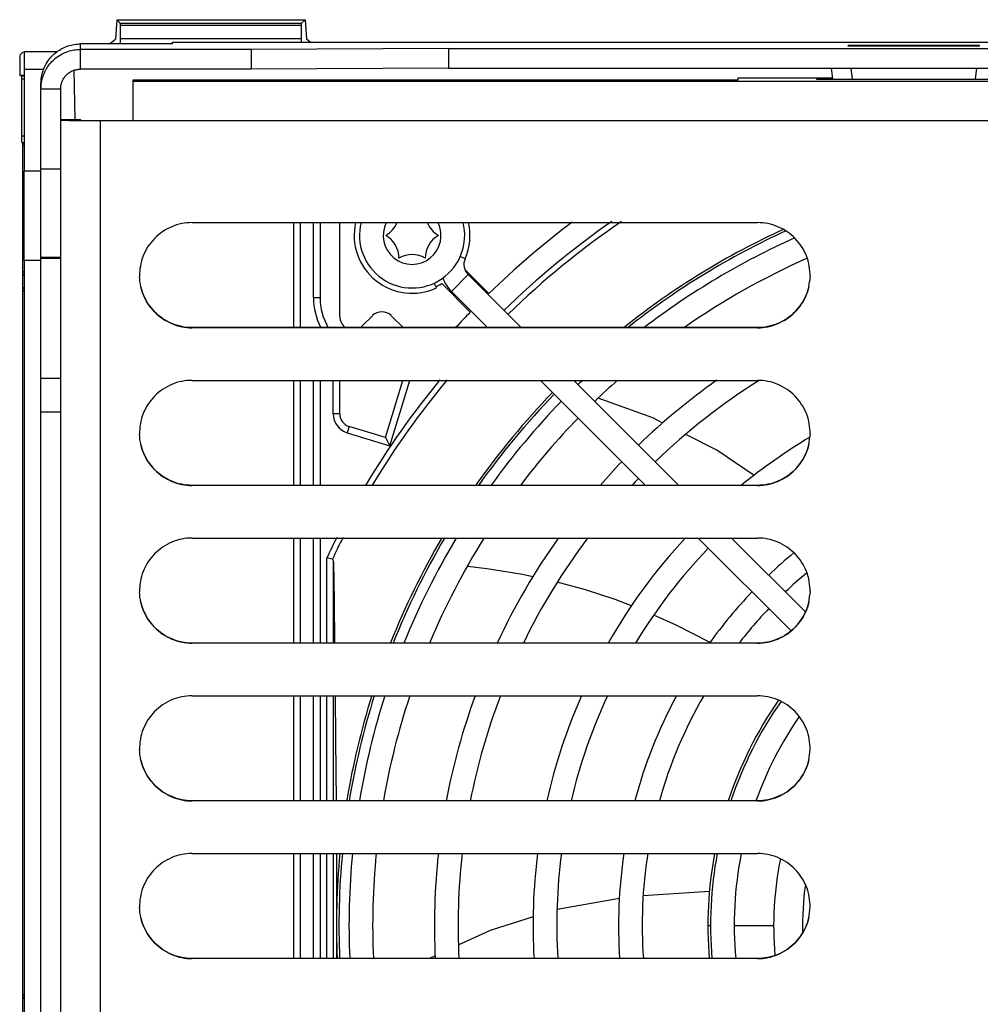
# Model space of a CAD drawing. Extents: x 0 to 420, y 0 to 297.
# Tile 20 of 51: x 157 to 172, y 260 to 275. Entities that reach past the tile are written whole.
import ezdxf

# ---------------------------------------------------------------- set-up
doc = ezdxf.new("R2010")
doc.units = 0
doc.header["$LTSCALE"] = 23.1
doc.layers.get('0').update_dxf_attribs({"linetype": 'CONTINUOUS'})
doc.layers.add('DATUM_AXIS', color=7, linetype='CONTINUOUS')
doc.layers.add('ROUNDS', color=7, linetype='CONTINUOUS')

msp = doc.modelspace()

# ---------------------------------------------------------------- linework, layer by layer
at = {"color": 7, "linetype": 'CONTINUOUS'}
for p, q in [((158.797, 275.461), (158.776, 275.162)), ((158.847, 275.41), (158.797, 275.461)), ((158.797, 275.461), (161.658, 275.461)), ((161.607, 275.41), (161.658, 275.461)), ((161.658, 275.461), (161.679, 275.162)), ((158.849, 275.176), (158.849, 275.37)), ((161.605, 275.176), (161.605, 275.37)), ((158.683, 275.091), (158.776, 275.162)), ((161.738, 275.117), (161.679, 275.162)), ((157.386, 274.978), (157.386, 274.578)), ((157.387, 274.978), (157.387, 273.158)), ((157.387, 274.978), (157.891, 274.978)), ((157.317, 274.878), (157.317, 274.613)), ((157.68, 274.704), (157.387, 274.704)), ((158.159, 273.94), (158.146, 274.693)), ((169.661, 274.724), (169.681, 274.562)), ((157.344, 274.6), (157.317, 274.613)), ((157.386, 274.613), (157.317, 274.613)), ((157.345, 274.56), (157.345, 273.691)), ((159.041, 274.54), (159.041, 273.923)), ((168.241, 274.54), (159.041, 274.54)), ((168.241, 274.572), (168.241, 274.54)), ((169.68, 274.572), (168.241, 274.572)), ((169.441, 274.566), (169.441, 274.556)), ((169.68, 274.566), (169.441, 274.566)), ((169.441, 274.556), (172.441, 274.556)), ((169.681, 274.561), (169.681, 274.562)), ((169.682, 274.556), (169.681, 274.561)), ((157.941, 273.94), (158.241, 273.94)), ((158.281, 273.924), (158.072, 273.924)), ((158.241, 273.94), (158.241, 273.926)), ((159.041, 273.923), (158.281, 273.924)), ((158.359, 273.925), (159.041, 273.925)), ((157.359, 273.586), (157.349, 273.591)), ((157.361, 273.546), (157.361, 260.61)), ((159.941, 272.373), (168.541, 272.373)), ((157.387, 271.798), (157.387, 245.158)), ((159.141, 271.573), (159.141, 271.553)), ((159.143, 271.513), (159.141, 271.555)), ((159.147, 271.474), (159.143, 271.515)), ((164.139, 271.581), (164.945, 270.775)), ((169.339, 271.515), (169.335, 271.474)), ((169.341, 271.555), (169.339, 271.513)), ((169.341, 271.553), (169.341, 271.573)), ((159.153, 271.434), (159.147, 271.475)), ((159.161, 271.395), (159.153, 271.436)), ((163.659, 271.38), (163.625, 271.454)), ((169.329, 271.434), (169.335, 271.475)), ((163.885, 271.327), (164.436, 270.775)), ((168.541, 270.775), (159.941, 270.775)), ((168.541, 270.773), (159.941, 270.773)), ((159.941, 269.973), (168.541, 269.973)), ((165.238, 269.973), (166.836, 268.375)), ((165.747, 269.973), (167.345, 268.375)), ((159.141, 269.173), (159.141, 269.153)), ((159.143, 269.114), (159.141, 269.155)), ((159.147, 269.074), (159.143, 269.115)), ((169.335, 269.074), (169.339, 269.115)), ((169.341, 269.155), (169.339, 269.114)), ((169.341, 269.153), (169.341, 269.173)), ((159.153, 269.034), (159.147, 269.075)), ((159.161, 268.995), (159.153, 269.036)), ((169.329, 269.034), (169.335, 269.075)), ((168.541, 268.375), (159.941, 268.375)), ((168.541, 268.373), (159.941, 268.373)), ((159.941, 267.573), (168.541, 267.573)), ((167.638, 267.573), (169.052, 266.159)), ((168.147, 267.573), (169.272, 266.449)), ((159.141, 266.773), (159.141, 266.753)), ((159.143, 266.714), (159.141, 266.755)), ((159.147, 266.674), (159.143, 266.715)), ((169.335, 266.674), (169.339, 266.715)), ((169.341, 266.755), (169.339, 266.714)), ((169.341, 266.753), (169.341, 266.773)), ((159.153, 266.634), (159.147, 266.675)), ((159.161, 266.595), (159.153, 266.636)), ((169.329, 266.634), (169.335, 266.675)), ((168.541, 265.975), (159.941, 265.975)), ((168.541, 265.973), (159.941, 265.973)), ((159.941, 265.173), (168.541, 265.173)), ((159.141, 264.373), (159.141, 264.353)), ((159.143, 264.314), (159.141, 264.355)), ((159.147, 264.274), (159.143, 264.315)), ((169.335, 264.274), (169.339, 264.315)), ((169.339, 264.314), (169.341, 264.355)), ((169.341, 264.353), (169.341, 264.373)), ((159.153, 264.234), (159.147, 264.275)), ((159.161, 264.195), (159.153, 264.236)), ((169.329, 264.234), (169.335, 264.275)), ((168.541, 263.575), (159.941, 263.575)), ((168.541, 263.573), (159.941, 263.573)), ((159.941, 262.773), (168.541, 262.773)), ((159.141, 261.973), (159.141, 261.953)), ((159.143, 261.914), (159.141, 261.955)), ((159.147, 261.874), (159.143, 261.915)), ((169.335, 261.874), (169.339, 261.915)), ((169.339, 261.914), (169.341, 261.955)), ((169.341, 261.953), (169.341, 261.973)), ((159.153, 261.835), (159.147, 261.875)), ((159.161, 261.795), (159.153, 261.836)), ((169.329, 261.835), (169.335, 261.875)), ((168.541, 261.175), (159.941, 261.175)), ((168.541, 261.173), (159.941, 261.173)), ((157.361, 260.61), (157.361, 249.61))]:
    msp.add_line(p, q, dxfattribs=at)
at = {"color": 9, "linetype": 'CONTINUOUS'}
for p, q in [((158.847, 275.41), (161.607, 275.41)), ((161.605, 275.37), (158.849, 275.37)), ((158.849, 275.176), (161.605, 275.176)), ((157.386, 274.6), (157.344, 274.6)), ((157.345, 274.56), (157.387, 274.56)), ((159.041, 274.526), (182.641, 274.526)), ((158.541, 273.923), (158.541, 259.863)), ((182.641, 273.923), (159.041, 273.923)), ((157.345, 273.691), (157.387, 273.692)), ((157.349, 273.591), (157.387, 273.592)), ((157.359, 273.586), (157.387, 273.586)), ((157.387, 273.546), (157.361, 273.546)), ((164.093, 271.824), (164.019, 271.857)), ((157.387, 271.568), (157.366, 271.569)), ((164.139, 271.581), (163.885, 271.327)), ((157.372, 271.388), (157.387, 271.388)), ((159.941, 270.775), (159.941, 270.773)), ((168.541, 270.773), (168.541, 270.775)), ((159.941, 268.375), (159.941, 268.373)), ((168.541, 268.373), (168.541, 268.375)), ((159.941, 265.975), (159.941, 265.973)), ((168.541, 265.973), (168.541, 265.975)), ((159.941, 263.575), (159.941, 263.573)), ((168.541, 263.573), (168.541, 263.575)), ((159.941, 261.175), (159.941, 261.173)), ((168.541, 261.173), (168.541, 261.175)), ((157.387, 260.568), (157.366, 260.569))]:
    msp.add_line(p, q, dxfattribs=at)
at = {"color": 7, "linetype": 'CONTINUOUS'}
for points in [[(158.849, 275.37), (158.849, 275.39), (158.848, 275.404), (158.847, 275.41)], [(161.605, 275.37), (161.606, 275.392), (161.606, 275.406), (161.607, 275.41)], [(158.847, 275.091), (158.849, 275.127), (158.849, 275.176)], [(161.606, 275.117), (161.606, 275.127), (161.605, 275.176)], [(157.317, 274.878), (157.331, 274.929), (157.367, 274.965), (157.386, 274.97)], [(157.344, 274.6), (157.345, 274.595), (157.345, 274.581), (157.345, 274.56)], [(158.072, 273.924), (158.001, 273.925), (157.975, 273.925), (157.956, 273.926), (157.945, 273.926), (157.941, 273.926)], [(158.241, 273.926), (158.244, 273.926), (158.251, 273.926), (158.264, 273.926), (158.281, 273.926), (158.359, 273.925)], [(157.345, 273.691), (157.345, 273.666), (157.346, 273.643), (157.346, 273.623), (157.347, 273.606), (157.348, 273.595), (157.349, 273.59)], [(157.359, 273.587), (157.36, 273.581), (157.361, 273.566), (157.361, 273.546)], [(159.941, 272.373), (159.901, 272.372), (159.862, 272.369), (159.822, 272.364), (159.783, 272.357), (159.744, 272.349), (159.705, 272.338), (159.668, 272.325), (159.63, 272.31), (159.594, 272.294), (159.559, 272.276), (159.524, 272.256), (159.491, 272.234), (159.458, 272.211), (159.427, 272.186), (159.397, 272.16), (159.368, 272.132), (159.341, 272.103), (159.316, 272.072), (159.292, 272.04), (159.269, 272.007), (159.248, 271.973), (159.229, 271.938), (159.212, 271.902), (159.196, 271.866), (159.183, 271.828), (159.171, 271.79), (159.161, 271.751), (159.153, 271.712), (159.147, 271.673), (159.143, 271.633), (159.141, 271.593), (159.141, 271.573)], [(169.341, 271.573), (169.341, 271.593), (169.339, 271.633), (169.335, 271.673), (169.329, 271.712), (169.321, 271.751), (169.311, 271.79), (169.3, 271.828), (169.286, 271.866), (169.27, 271.902), (169.253, 271.938), (169.234, 271.973), (169.213, 272.007), (169.191, 272.04), (169.167, 272.072), (169.141, 272.103), (169.114, 272.132), (169.085, 272.16), (169.055, 272.186), (169.024, 272.211), (168.992, 272.234), (168.958, 272.256), (168.924, 272.276), (168.888, 272.294), (168.852, 272.31), (168.815, 272.325), (168.777, 272.338), (168.739, 272.349), (168.7, 272.357), (168.66, 272.364), (168.621, 272.369), (168.581, 272.372), (168.541, 272.373)], [(157.366, 271.569), (157.368, 271.571), (157.37, 271.574)], [(157.37, 271.574), (157.373, 271.576), (157.375, 271.578), (157.378, 271.582), (157.381, 271.585), (157.384, 271.589), (157.387, 271.591)], [(157.372, 271.388), (157.366, 271.377), (157.362, 271.364), (157.361, 271.348)], [(159.941, 270.775), (159.901, 270.776), (159.862, 270.779), (159.822, 270.784), (159.783, 270.791), (159.744, 270.8), (159.705, 270.81), (159.668, 270.823), (159.63, 270.838), (159.594, 270.854), (159.559, 270.872), (159.524, 270.892), (159.491, 270.914), (159.458, 270.937), (159.427, 270.962), (159.397, 270.988), (159.368, 271.016), (159.341, 271.046), (159.316, 271.076), (159.292, 271.108), (159.269, 271.141), (159.248, 271.175), (159.229, 271.21), (159.212, 271.246), (159.196, 271.283), (159.183, 271.32), (159.171, 271.358), (159.161, 271.397)], [(159.161, 271.395), (159.171, 271.357), (159.183, 271.319), (159.196, 271.281), (159.212, 271.244), (159.229, 271.208), (159.248, 271.173), (159.269, 271.139), (159.292, 271.106), (159.316, 271.074), (159.341, 271.044), (159.368, 271.015), (159.397, 270.987), (159.427, 270.96), (159.458, 270.936), (159.491, 270.912), (159.524, 270.891), (159.559, 270.871), (159.594, 270.853), (159.63, 270.836), (159.668, 270.822), (159.705, 270.809), (159.744, 270.798), (159.783, 270.789), (159.822, 270.782), (159.862, 270.777), (159.901, 270.774), (159.941, 270.773)], [(168.541, 270.773), (168.581, 270.774), (168.621, 270.777), (168.66, 270.782), (168.7, 270.789), (168.739, 270.798), (168.777, 270.809), (168.815, 270.822), (168.852, 270.836), (168.888, 270.853), (168.924, 270.871), (168.958, 270.891), (168.992, 270.912), (169.024, 270.936), (169.055, 270.96), (169.085, 270.987), (169.114, 271.015), (169.141, 271.044), (169.167, 271.074), (169.191, 271.106), (169.213, 271.139), (169.234, 271.173), (169.253, 271.208), (169.27, 271.244), (169.286, 271.281), (169.3, 271.319), (169.311, 271.357), (169.321, 271.395), (169.329, 271.436)], [(169.321, 271.397), (169.311, 271.358), (169.3, 271.32), (169.286, 271.283), (169.27, 271.246), (169.253, 271.21), (169.234, 271.175), (169.213, 271.141), (169.191, 271.108), (169.167, 271.076), (169.141, 271.046), (169.114, 271.016), (169.085, 270.988), (169.055, 270.962), (169.024, 270.937), (168.992, 270.914), (168.958, 270.892), (168.924, 270.872), (168.888, 270.854), (168.852, 270.838), (168.815, 270.823), (168.777, 270.81), (168.739, 270.8), (168.7, 270.791), (168.66, 270.784), (168.621, 270.779), (168.581, 270.776), (168.541, 270.775)], [(159.941, 269.973), (159.901, 269.972), (159.862, 269.969), (159.822, 269.964), (159.783, 269.957), (159.744, 269.949), (159.705, 269.938), (159.668, 269.925), (159.63, 269.91), (159.594, 269.894), (159.559, 269.876), (159.524, 269.856), (159.491, 269.834), (159.458, 269.811), (159.427, 269.786), (159.397, 269.76), (159.368, 269.732), (159.341, 269.703), (159.316, 269.672), (159.292, 269.64), (159.269, 269.607), (159.248, 269.573), (159.229, 269.538), (159.212, 269.502), (159.196, 269.466), (159.183, 269.428), (159.171, 269.39), (159.161, 269.351), (159.153, 269.312), (159.147, 269.273), (159.143, 269.233), (159.141, 269.193), (159.141, 269.173)], [(169.341, 269.173), (169.341, 269.193), (169.339, 269.233), (169.335, 269.273), (169.329, 269.312), (169.321, 269.351), (169.311, 269.39), (169.3, 269.428), (169.286, 269.466), (169.27, 269.502), (169.253, 269.538), (169.234, 269.573), (169.213, 269.607), (169.191, 269.64), (169.167, 269.672), (169.141, 269.703), (169.114, 269.732), (169.085, 269.76), (169.055, 269.786), (169.024, 269.811), (168.992, 269.834), (168.958, 269.856), (168.924, 269.876), (168.888, 269.894), (168.852, 269.91), (168.815, 269.925), (168.777, 269.938), (168.739, 269.949), (168.7, 269.957), (168.66, 269.964), (168.621, 269.969), (168.581, 269.972), (168.541, 269.973)], [(159.941, 268.375), (159.901, 268.376), (159.862, 268.379), (159.822, 268.384), (159.783, 268.391), (159.744, 268.4), (159.705, 268.41), (159.668, 268.423), (159.63, 268.438), (159.594, 268.454), (159.559, 268.472), (159.524, 268.492), (159.491, 268.514), (159.458, 268.537), (159.427, 268.562), (159.397, 268.588), (159.368, 268.616), (159.341, 268.646), (159.316, 268.676), (159.292, 268.708), (159.269, 268.741), (159.248, 268.775), (159.229, 268.81), (159.212, 268.846), (159.196, 268.883), (159.183, 268.92), (159.171, 268.958), (159.161, 268.997)], [(159.161, 268.995), (159.171, 268.957), (159.183, 268.919), (159.196, 268.881), (159.212, 268.844), (159.229, 268.808), (159.248, 268.773), (159.269, 268.739), (159.292, 268.706), (159.316, 268.675), (159.341, 268.644), (159.368, 268.615), (159.397, 268.587), (159.427, 268.56), (159.458, 268.536), (159.491, 268.512), (159.524, 268.491), (159.559, 268.471), (159.594, 268.453), (159.63, 268.436), (159.668, 268.422), (159.705, 268.409), (159.744, 268.398), (159.783, 268.389), (159.822, 268.382), (159.862, 268.377), (159.901, 268.374), (159.941, 268.373)], [(168.541, 268.373), (168.581, 268.374), (168.621, 268.377), (168.66, 268.382), (168.7, 268.389), (168.739, 268.398), (168.777, 268.409), (168.815, 268.422), (168.852, 268.436), (168.888, 268.453), (168.924, 268.471), (168.958, 268.491), (168.992, 268.512), (169.024, 268.536), (169.055, 268.56), (169.085, 268.587), (169.114, 268.615), (169.141, 268.644), (169.167, 268.675), (169.191, 268.706), (169.213, 268.739), (169.234, 268.773), (169.253, 268.808), (169.27, 268.844), (169.286, 268.881), (169.3, 268.919), (169.311, 268.957), (169.321, 268.995), (169.329, 269.036)], [(169.321, 268.997), (169.311, 268.958), (169.3, 268.92), (169.286, 268.883), (169.27, 268.846), (169.253, 268.81), (169.234, 268.775), (169.213, 268.741), (169.191, 268.708), (169.167, 268.676), (169.141, 268.646), (169.114, 268.616), (169.085, 268.588), (169.055, 268.562), (169.024, 268.537), (168.992, 268.514), (168.958, 268.492), (168.924, 268.472), (168.888, 268.454), (168.852, 268.438), (168.815, 268.423), (168.777, 268.41), (168.739, 268.4), (168.7, 268.391), (168.66, 268.384), (168.621, 268.379), (168.581, 268.376), (168.541, 268.375)], [(159.941, 267.573), (159.901, 267.572), (159.862, 267.569), (159.822, 267.564), (159.783, 267.557), (159.744, 267.549), (159.705, 267.538), (159.668, 267.525), (159.63, 267.511), (159.594, 267.494), (159.559, 267.476), (159.524, 267.456), (159.491, 267.434), (159.458, 267.411), (159.427, 267.386), (159.397, 267.36), (159.368, 267.332), (159.341, 267.303), (159.316, 267.272), (159.292, 267.24), (159.269, 267.207), (159.248, 267.173), (159.229, 267.138), (159.212, 267.102), (159.196, 267.066), (159.183, 267.028), (159.171, 266.99), (159.161, 266.951), (159.153, 266.912), (159.147, 266.873), (159.143, 266.833), (159.141, 266.793), (159.141, 266.773)], [(169.341, 266.773), (169.341, 266.793), (169.339, 266.833), (169.335, 266.873), (169.329, 266.912), (169.321, 266.951), (169.311, 266.99), (169.3, 267.028), (169.286, 267.066), (169.27, 267.102), (169.253, 267.138), (169.234, 267.173), (169.213, 267.207), (169.191, 267.24), (169.167, 267.272), (169.141, 267.303), (169.114, 267.332), (169.085, 267.36), (169.055, 267.386), (169.024, 267.411), (168.992, 267.434), (168.958, 267.456), (168.924, 267.476), (168.888, 267.494), (168.852, 267.511), (168.815, 267.525), (168.777, 267.538), (168.739, 267.549), (168.7, 267.557), (168.66, 267.564), (168.621, 267.569), (168.581, 267.572), (168.541, 267.573)], [(159.941, 265.975), (159.901, 265.976), (159.862, 265.979), (159.822, 265.984), (159.783, 265.991), (159.744, 266), (159.705, 266.01), (159.668, 266.023), (159.63, 266.038), (159.594, 266.054), (159.559, 266.072), (159.524, 266.092), (159.491, 266.114), (159.458, 266.137), (159.427, 266.162), (159.397, 266.188), (159.368, 266.216), (159.341, 266.246), (159.316, 266.276), (159.292, 266.308), (159.269, 266.341), (159.248, 266.375), (159.229, 266.41), (159.212, 266.446), (159.196, 266.483), (159.183, 266.52), (159.171, 266.558), (159.161, 266.597)], [(159.161, 266.595), (159.171, 266.557), (159.183, 266.519), (159.196, 266.481), (159.212, 266.444), (159.229, 266.408), (159.248, 266.373), (159.269, 266.339), (159.292, 266.306), (159.316, 266.275), (159.341, 266.244), (159.368, 266.215), (159.397, 266.187), (159.427, 266.161), (159.458, 266.136), (159.491, 266.112), (159.524, 266.091), (159.559, 266.071), (159.594, 266.053), (159.63, 266.036), (159.668, 266.022), (159.705, 266.009), (159.744, 265.998), (159.783, 265.989), (159.822, 265.982), (159.862, 265.977), (159.901, 265.974), (159.941, 265.973)], [(168.541, 265.973), (168.581, 265.974), (168.621, 265.977), (168.66, 265.982), (168.7, 265.989), (168.739, 265.998), (168.777, 266.009), (168.815, 266.022), (168.852, 266.036), (168.888, 266.053), (168.924, 266.071), (168.958, 266.091), (168.992, 266.112), (169.024, 266.136), (169.055, 266.161), (169.085, 266.187), (169.114, 266.215), (169.141, 266.244), (169.167, 266.275), (169.191, 266.306), (169.213, 266.339), (169.234, 266.373), (169.253, 266.408), (169.27, 266.444), (169.286, 266.481), (169.3, 266.519), (169.311, 266.557), (169.321, 266.595), (169.329, 266.636)], [(169.321, 266.597), (169.311, 266.558), (169.3, 266.52), (169.286, 266.483), (169.27, 266.446), (169.253, 266.41), (169.234, 266.375), (169.213, 266.341), (169.191, 266.308), (169.167, 266.276), (169.141, 266.246), (169.114, 266.216), (169.085, 266.188), (169.055, 266.162), (169.024, 266.137), (168.992, 266.114), (168.958, 266.092), (168.924, 266.072), (168.888, 266.054), (168.852, 266.038), (168.815, 266.023), (168.777, 266.01), (168.739, 266), (168.7, 265.991), (168.66, 265.984), (168.621, 265.979), (168.581, 265.976), (168.541, 265.975)], [(159.941, 265.173), (159.901, 265.172), (159.862, 265.169), (159.822, 265.164), (159.783, 265.158), (159.744, 265.149), (159.705, 265.138), (159.668, 265.125), (159.63, 265.111), (159.594, 265.094), (159.559, 265.076), (159.524, 265.056), (159.491, 265.034), (159.458, 265.011), (159.427, 264.986), (159.397, 264.96), (159.368, 264.932), (159.341, 264.903), (159.316, 264.872), (159.292, 264.84), (159.269, 264.807), (159.248, 264.773), (159.229, 264.738), (159.212, 264.702), (159.196, 264.666), (159.183, 264.628), (159.171, 264.59), (159.161, 264.551), (159.153, 264.512), (159.147, 264.473), (159.143, 264.433), (159.141, 264.393), (159.141, 264.373)], [(169.341, 264.373), (169.341, 264.393), (169.339, 264.433), (169.335, 264.473), (169.329, 264.512), (169.321, 264.551), (169.311, 264.59), (169.3, 264.628), (169.286, 264.666), (169.27, 264.702), (169.253, 264.738), (169.234, 264.773), (169.213, 264.807), (169.191, 264.84), (169.167, 264.872), (169.141, 264.903), (169.114, 264.932), (169.085, 264.96), (169.055, 264.986), (169.024, 265.011), (168.992, 265.034), (168.958, 265.056), (168.924, 265.076), (168.888, 265.094), (168.852, 265.111), (168.815, 265.125), (168.777, 265.138), (168.739, 265.149), (168.7, 265.158), (168.66, 265.164), (168.621, 265.169), (168.581, 265.172), (168.541, 265.173)], [(159.941, 263.575), (159.901, 263.576), (159.862, 263.579), (159.822, 263.584), (159.783, 263.591), (159.744, 263.6), (159.705, 263.61), (159.668, 263.623), (159.63, 263.638), (159.594, 263.654), (159.559, 263.672), (159.524, 263.692), (159.491, 263.714), (159.458, 263.737), (159.427, 263.762), (159.397, 263.788), (159.368, 263.816), (159.341, 263.846), (159.316, 263.876), (159.292, 263.908), (159.269, 263.941), (159.248, 263.975), (159.229, 264.01), (159.212, 264.046), (159.196, 264.083), (159.183, 264.12), (159.171, 264.158), (159.161, 264.197)], [(159.161, 264.195), (159.171, 264.157), (159.183, 264.119), (159.196, 264.081), (159.212, 264.044), (159.229, 264.008), (159.248, 263.973), (159.269, 263.939), (159.292, 263.906), (159.316, 263.875), (159.341, 263.844), (159.368, 263.815), (159.397, 263.787), (159.427, 263.761), (159.458, 263.736), (159.491, 263.712), (159.524, 263.691), (159.559, 263.671), (159.594, 263.653), (159.63, 263.636), (159.668, 263.622), (159.705, 263.609), (159.744, 263.598), (159.783, 263.589), (159.822, 263.582), (159.862, 263.577), (159.901, 263.574), (159.941, 263.573)], [(168.541, 263.573), (168.581, 263.574), (168.621, 263.577), (168.66, 263.582), (168.7, 263.589), (168.739, 263.598), (168.777, 263.609), (168.815, 263.622), (168.852, 263.636), (168.888, 263.653), (168.924, 263.671), (168.958, 263.691), (168.992, 263.712), (169.024, 263.736), (169.055, 263.761), (169.085, 263.787), (169.114, 263.815), (169.141, 263.844), (169.167, 263.875), (169.191, 263.906), (169.213, 263.939), (169.234, 263.973), (169.253, 264.008), (169.27, 264.044), (169.286, 264.081), (169.3, 264.119), (169.311, 264.157), (169.321, 264.195), (169.329, 264.236)], [(169.321, 264.197), (169.311, 264.158), (169.3, 264.12), (169.286, 264.083), (169.27, 264.046), (169.253, 264.01), (169.234, 263.975), (169.213, 263.941), (169.191, 263.908), (169.167, 263.876), (169.141, 263.846), (169.114, 263.816), (169.085, 263.788), (169.055, 263.762), (169.024, 263.737), (168.992, 263.714), (168.958, 263.692), (168.924, 263.672), (168.888, 263.654), (168.852, 263.638), (168.815, 263.623), (168.777, 263.61), (168.739, 263.6), (168.7, 263.591), (168.66, 263.584), (168.621, 263.579), (168.581, 263.576), (168.541, 263.575)], [(159.941, 262.773), (159.901, 262.772), (159.862, 262.769), (159.822, 262.764), (159.783, 262.758), (159.744, 262.749), (159.705, 262.738), (159.668, 262.725), (159.63, 262.711), (159.594, 262.694), (159.559, 262.676), (159.524, 262.656), (159.491, 262.634), (159.458, 262.611), (159.427, 262.586), (159.397, 262.56), (159.368, 262.532), (159.341, 262.503), (159.316, 262.472), (159.292, 262.44), (159.269, 262.407), (159.248, 262.373), (159.229, 262.338), (159.212, 262.302), (159.196, 262.266), (159.183, 262.228), (159.171, 262.19), (159.161, 262.151), (159.153, 262.112), (159.147, 262.073), (159.143, 262.033), (159.141, 261.993), (159.141, 261.973)], [(169.341, 261.973), (169.341, 261.993), (169.339, 262.033), (169.335, 262.073), (169.329, 262.112), (169.321, 262.151), (169.311, 262.19), (169.3, 262.228), (169.286, 262.266), (169.27, 262.302), (169.253, 262.338), (169.234, 262.373), (169.213, 262.407), (169.191, 262.44), (169.167, 262.472), (169.141, 262.503), (169.114, 262.532), (169.085, 262.56), (169.055, 262.586), (169.024, 262.611), (168.992, 262.634), (168.958, 262.656), (168.924, 262.676), (168.888, 262.694), (168.852, 262.711), (168.815, 262.725), (168.777, 262.738), (168.739, 262.749), (168.7, 262.758), (168.66, 262.764), (168.621, 262.769), (168.581, 262.772), (168.541, 262.773)], [(159.941, 261.175), (159.901, 261.176), (159.862, 261.179), (159.822, 261.184), (159.783, 261.191), (159.744, 261.2), (159.705, 261.211), (159.668, 261.223), (159.63, 261.238), (159.594, 261.254), (159.559, 261.272), (159.524, 261.292), (159.491, 261.314), (159.458, 261.337), (159.427, 261.362), (159.397, 261.389), (159.368, 261.416), (159.341, 261.446), (159.316, 261.476), (159.292, 261.508), (159.269, 261.541), (159.248, 261.575), (159.229, 261.61), (159.212, 261.646), (159.196, 261.683), (159.183, 261.72), (159.171, 261.758), (159.161, 261.797)], [(159.161, 261.795), (159.171, 261.757), (159.183, 261.719), (159.196, 261.681), (159.212, 261.644), (159.229, 261.608), (159.248, 261.573), (159.269, 261.539), (159.292, 261.506), (159.316, 261.475), (159.341, 261.444), (159.368, 261.415), (159.397, 261.387), (159.427, 261.361), (159.458, 261.336), (159.491, 261.312), (159.524, 261.291), (159.559, 261.271), (159.594, 261.253), (159.63, 261.236), (159.668, 261.222), (159.705, 261.209), (159.744, 261.198), (159.783, 261.189), (159.822, 261.182), (159.862, 261.177), (159.901, 261.174), (159.941, 261.173)], [(168.541, 261.173), (168.581, 261.174), (168.621, 261.177), (168.66, 261.182), (168.7, 261.189), (168.739, 261.198), (168.777, 261.209), (168.815, 261.222), (168.852, 261.236), (168.888, 261.253), (168.924, 261.271), (168.958, 261.291), (168.992, 261.312), (169.024, 261.336), (169.055, 261.361), (169.085, 261.387), (169.114, 261.415), (169.141, 261.444), (169.167, 261.475), (169.191, 261.506), (169.213, 261.539), (169.234, 261.573), (169.253, 261.608), (169.27, 261.644), (169.286, 261.681), (169.3, 261.719), (169.311, 261.757), (169.321, 261.795), (169.329, 261.836)], [(169.321, 261.797), (169.311, 261.758), (169.3, 261.72), (169.286, 261.683), (169.27, 261.646), (169.253, 261.61), (169.234, 261.575), (169.213, 261.541), (169.191, 261.508), (169.167, 261.476), (169.141, 261.446), (169.114, 261.416), (169.085, 261.389), (169.055, 261.362), (169.024, 261.337), (168.992, 261.314), (168.958, 261.292), (168.924, 261.272), (168.888, 261.254), (168.852, 261.238), (168.815, 261.223), (168.777, 261.211), (168.739, 261.2), (168.7, 261.191), (168.66, 261.184), (168.621, 261.179), (168.581, 261.176), (168.541, 261.175)], [(157.366, 260.569), (157.368, 260.571), (157.37, 260.574)], [(157.37, 260.574), (157.373, 260.576), (157.375, 260.578), (157.378, 260.582), (157.381, 260.585), (157.384, 260.589), (157.387, 260.591)]]:
    msp.add_lwpolyline(points, dxfattribs=at)
at = {"color": 9, "linetype": 'CONTINUOUS'}
for points in [[(157.387, 271.63), (157.385, 271.63), (157.361, 271.61)], [(157.387, 271.326), (157.373, 271.336), (157.361, 271.348)], [(157.387, 271.366), (157.385, 271.368), (157.378, 271.374), (157.374, 271.381), (157.372, 271.388)], [(157.387, 260.63), (157.385, 260.63), (157.361, 260.61)]]:
    msp.add_lwpolyline(points, dxfattribs=at)
at = {"color": 7, "linetype": 'CONTINUOUS'}
for centre, radius, start, end in [((163.287, 272.178), 0.881, 167.2022, 295), ((163.287, 272.178), 0.881, 336.2811, 12.7943), ((164.294, 271.736), 0.219, 156.2811, 225), ((164.294, 271.736), 0.579, 200.9464, 225)]:
    msp.add_arc(centre, radius, start, end, dxfattribs=at)
at = {"layer": 'DATUM_AXIS', "color": 9, "linetype": 'CONTINUOUS'}
for p, q in [((158.241, 274.708), (158.241, 275.091)), ((169.964, 274.724), (169.984, 274.556)), ((171.858, 274.556), (171.878, 274.724)), ((157.641, 274.408), (157.941, 274.408)), ((161.887, 272.373), (161.887, 271.231)), ((157.941, 271.84), (157.641, 271.84)), ((161.787, 271.231), (161.887, 271.231)), ((161.887, 269.973), (161.887, 268.375)), ((162.087, 269.462), (162.087, 269.973)), ((162.947, 268.977), (163.252, 269.973)), ((162.187, 269.462), (162.087, 269.462)), ((162.329, 269.27), (162.3, 269.175)), ((162.3, 269.175), (162.947, 268.977)), ((161.887, 267.573), (161.887, 265.975)), ((161.99, 265.975), (161.99, 267.27)), ((162.09, 265.975), (162.09, 267.211)), ((161.887, 265.173), (161.887, 263.575)), ((161.99, 263.575), (161.99, 265.173)), ((162.09, 263.575), (162.09, 265.173)), ((161.887, 262.773), (161.887, 261.175)), ((161.99, 261.175), (161.99, 262.773)), ((162.09, 261.175), (162.09, 262.773)), ((167.787, 261.678), (167.827, 261.678)), ((168.187, 261.678), (168.787, 261.678))]:
    msp.add_line(p, q, dxfattribs=at)
at = {"layer": 'DATUM_AXIS', "color": 7, "linetype": 'CONTINUOUS'}
for p, q in [((159.641, 275.091), (158.241, 275.091)), ((159.641, 275.091), (159.641, 275.117)), ((159.641, 275.117), (183.034, 275.117)), ((160.841, 275.008), (158.241, 275.008)), ((163.841, 275.024), (160.841, 275.008)), ((160.841, 275.008), (160.841, 274.708)), ((163.841, 275.024), (163.841, 274.724)), ((163.841, 275.024), (183.034, 275.024)), ((169.921, 275.058), (169.921, 275.066)), ((171.921, 275.066), (169.921, 275.066)), ((169.936, 275.058), (169.93, 275.058)), ((169.944, 275.058), (169.936, 275.058)), ((169.957, 275.058), (169.944, 275.058)), ((171.897, 275.058), (169.957, 275.058)), ((171.906, 275.058), (171.897, 275.058)), ((171.912, 275.058), (171.906, 275.058)), ((171.916, 275.058), (171.912, 275.058)), ((171.921, 275.058), (171.921, 275.066)), ((160.841, 274.708), (158.241, 274.708)), ((163.841, 274.724), (160.841, 274.708)), ((163.841, 274.724), (183.034, 274.724)), ((169.661, 274.724), (169.681, 274.561)), ((157.641, 257.424), (157.641, 274.491)), ((157.941, 257.424), (157.941, 274.408)), ((157.387, 271.798), (157.387, 273.158)), ((157.641, 273.158), (157.387, 273.158)), ((157.941, 273.188), (157.641, 273.188)), ((161.787, 271.231), (161.787, 272.373)), ((162.187, 270.942), (162.187, 272.373)), ((157.641, 271.798), (157.387, 271.798)), ((157.941, 271.828), (157.641, 271.828)), ((164.089, 271.659), (164.455, 271.294)), ((164.172, 271.011), (163.737, 271.446)), ((162.529, 270.801), (162.685, 270.957)), ((162.968, 270.957), (163.15, 270.775)), ((157.641, 270.008), (157.941, 270.008)), ((161.787, 268.375), (161.787, 269.973)), ((162.187, 269.462), (162.187, 269.973)), ((162.881, 269.101), (163.148, 269.973)), ((157.641, 269.495), (157.941, 269.495)), ((162.881, 269.101), (162.329, 269.27)), ((162.881, 269.101), (162.947, 268.977)), ((161.787, 265.975), (161.787, 267.573)), ((162.09, 267.211), (162.099, 266.62)), ((162.099, 266.62), (162.108, 265.975)), ((161.787, 263.575), (161.787, 265.173)), ((161.787, 261.175), (161.787, 262.773)), ((167.81, 262.196), (166.802, 262.127)), ((166.44, 262.088), (165.494, 261.919)), ((162.137, 261.678), (162.136, 261.175)), ((163.639, 261.216), (163.55, 261.175))]:
    msp.add_line(p, q, dxfattribs=at)
for points in [[(157.641, 274.491), (157.642, 274.516), (157.643, 274.54), (157.646, 274.564), (157.649, 274.588), (157.653, 274.611), (157.659, 274.635), (157.665, 274.658), (157.672, 274.681), (157.68, 274.704), (157.689, 274.727), (157.699, 274.749), (157.71, 274.77), (157.722, 274.791), (157.734, 274.812), (157.747, 274.832), (157.762, 274.852), (157.776, 274.871), (157.792, 274.889), (157.808, 274.907), (157.826, 274.924), (157.843, 274.941), (157.862, 274.956), (157.881, 274.971), (157.9, 274.985), (157.921, 274.999), (157.941, 275.011), (157.962, 275.023), (157.984, 275.033), (158.006, 275.043), (158.028, 275.052), (158.051, 275.061), (158.074, 275.068), (158.098, 275.074), (158.121, 275.079), (158.145, 275.084), (158.169, 275.087), (158.193, 275.089), (158.217, 275.091), (158.241, 275.091)], [(157.641, 274.408), (157.642, 274.432), (157.643, 274.457), (157.646, 274.481), (157.649, 274.505), (157.653, 274.528), (157.659, 274.552), (157.665, 274.575), (157.672, 274.598), (157.68, 274.621), (157.689, 274.643), (157.699, 274.665), (157.71, 274.687), (157.722, 274.708), (157.734, 274.729), (157.747, 274.749), (157.762, 274.769), (157.776, 274.788), (157.792, 274.806), (157.808, 274.824), (157.826, 274.841), (157.843, 274.857), (157.862, 274.873), (157.881, 274.888), (157.9, 274.902), (157.921, 274.915), (157.941, 274.928), (157.962, 274.94), (157.984, 274.95), (158.006, 274.96), (158.028, 274.969), (158.051, 274.977), (158.074, 274.985), (158.098, 274.991), (158.121, 274.996), (158.145, 275), (158.169, 275.004), (158.193, 275.006), (158.217, 275.008), (158.241, 275.008)], [(169.93, 275.058), (169.926, 275.058), (169.925, 275.058), (169.923, 275.058), (169.922, 275.058), (169.921, 275.058), (169.921, 275.058)], [(171.921, 275.058), (171.921, 275.058), (171.92, 275.058), (171.919, 275.058), (171.918, 275.058), (171.916, 275.058)], [(157.941, 274.408), (157.942, 274.423), (157.943, 274.437), (157.944, 274.451), (157.947, 274.465), (157.95, 274.479), (157.953, 274.493), (157.958, 274.506), (157.963, 274.52), (157.968, 274.533), (157.975, 274.546), (157.981, 274.558), (157.989, 274.57), (157.997, 274.582), (158.005, 274.594), (158.014, 274.605), (158.024, 274.615), (158.034, 274.625), (158.045, 274.635), (158.056, 274.644), (158.067, 274.653), (158.079, 274.661), (158.091, 274.668), (158.104, 274.675), (158.117, 274.681), (158.13, 274.687), (158.143, 274.692), (158.157, 274.696), (158.17, 274.7), (158.184, 274.703), (158.198, 274.705), (158.213, 274.707), (158.227, 274.708), (158.241, 274.708)], [(167.101, 269.323), (166.947, 269.4), (166.118, 269.701)], [(168.491, 268.527), (167.922, 268.911), (167.45, 269.148)], [(162.075, 267.251), (162.053, 267.256), (161.99, 267.27)], [(162.09, 267.211), (162.089, 267.224), (162.087, 267.235), (162.084, 267.243), (162.08, 267.249), (162.075, 267.251)], [(165.125, 266.985), (164.967, 267.018), (164.423, 267.106), (164.128, 267.139)], [(166.626, 266.542), (166.378, 266.639), (165.925, 266.787), (165.496, 266.903)], [(167.821, 265.984), (167.811, 265.99), (167.303, 266.25), (166.966, 266.402)], [(162.118, 265.173), (162.124, 264.51), (162.128, 264.024), (162.131, 263.575)], [(162.135, 262.773), (162.137, 262.135), (162.137, 261.678)], [(165.131, 261.808), (164.476, 261.602), (163.996, 261.381)]]:
    msp.add_lwpolyline(points, dxfattribs=at)
for centre, radius, start, end in [((173.787, 261.678), 13.4, 127.0067, 134.1448), ((163.287, 272.178), 0.8, 165.8912, 14.1088), ((162.687, 272.525), 0.4, 300, 337.705), ((163.887, 272.525), 0.4, 202.295, 240), ((173.787, 261.678), 11.65, 114.5492, 128.591), ((173.787, 261.678), 11.613, 114.4826, 128.4097), ((162.687, 271.832), 0.4, 0, 60), ((163.887, 271.832), 0.4, 120, 180), ((173.787, 261.678), 11.46, 114.1006, 127.461), ((163.287, 271.486), 0.4, 60, 120), ((173.787, 261.678), 11.1, 113.8536, 124.9427), ((163.287, 272.178), 0.86, 294.9485, 301.5523), ((162.787, 271.231), 1, 180, 207.2922), ((162.387, 270.942), 0.2, 180, 237.0413), ((162.827, 270.816), 0.2, 45, 135), ((173.787, 261.678), 13.4, 135.8552, 137.2454), ((162.387, 270.942), 0.2, 301.9182, 315), ((173.787, 261.678), 11.46, 133.6254, 134.1), ((173.787, 261.678), 11.1, 131.6214, 134.0708), ((173.787, 261.678), 10.16, 125.2439, 133.9845), ((173.787, 261.678), 9.8, 122.1818, 133.9471), ((173.787, 261.678), 11.65, 135.8878, 144.8418), ((173.787, 261.678), 11.613, 135.8882, 144.781), ((173.787, 261.678), 11.46, 135.9, 144.2292), ((162.387, 269.462), 0.2, 180, 253), ((173.787, 261.678), 11.1, 135.9292, 142.8921), ((173.787, 261.678), 8.66, 120.9245, 129.3333), ((173.787, 261.678), 10.16, 136.0153, 138.7646), ((173.787, 261.678), 9.8, 136.0529, 136.8766), ((173.787, 261.678), 11.65, 149.5863, 158.3409), ((173.787, 261.678), 11.613, 149.4836, 158.2782), ((173.787, 261.678), 11.46, 149.0422, 157.9782), ((173.787, 261.678), 11.1, 147.9102, 157.2197), ((173.787, 261.678), 10.16, 144.5237, 154.9806), ((173.787, 261.678), 9.8, 143.0042, 153.9934), ((173.787, 261.678), 8.66, 137.0915, 150.2543), ((173.787, 261.678), 8.3, 136.2427, 148.8119), ((173.787, 261.678), 7.36, 129.5968, 133.5979), ((173.787, 261.678), 7, 129.9508, 133.5258), ((173.787, 261.678), 7.36, 136.4021, 144.268), ((173.787, 261.678), 7, 136.4742, 142.1321), ((173.787, 261.678), 11.65, 162.5069, 170.6139), ((173.787, 261.678), 11.613, 162.4832, 170.5987), ((173.787, 261.678), 11.46, 162.2385, 170.4734), ((173.787, 261.678), 11.1, 161.6457, 170.1602), ((173.787, 261.678), 10.16, 159.8724, 169.2378), ((173.787, 261.678), 9.8, 159.0983, 168.8372), ((173.787, 261.678), 8.66, 156.193, 167.3466), ((173.787, 261.678), 8.3, 155.0862, 166.7908), ((173.787, 261.678), 7.36, 151.6412, 165.0616), ((173.787, 261.678), 7, 150.0345, 164.2732), ((173.787, 261.678), 6, 145.1529, 161.5613), ((173.787, 261.678), 5.96, 145.0958, 161.4404), ((173.787, 261.678), 5.6, 145.4147, 160.1945), ((173.787, 261.678), 11.65, 174.5995, 182.4832), ((173.787, 261.678), 11.613, 174.5885, 182.4854), ((173.787, 261.678), 11.46, 174.516, 182.5184), ((173.787, 261.678), 11.1, 174.3378, 182.6001), ((173.787, 261.678), 10.16, 173.8128, 182.8407), ((173.787, 261.678), 9.8, 173.5849, 182.9451), ((173.787, 261.678), 8.66, 172.7342, 183.3329), ((173.787, 261.678), 8.3, 172.4166, 183.4779), ((173.787, 261.678), 7.36, 171.4403, 183.9234), ((173.787, 261.678), 7, 170.9968, 184.1259), ((173.787, 261.678), 6, 169.463, 184.8276), ((173.787, 261.678), 5.96, 169.4126, 184.8481), ((173.787, 261.678), 5.6, 168.7228, 185.1608), ((173.787, 261.678), 4.56, 172.1328, 181.3631)]:
    msp.add_arc(centre, radius, start, end, dxfattribs=at)
at = {"layer": 'DATUM_AXIS', "color": 9, "linetype": 'CONTINUOUS'}
for centre, radius, start, end in [((173.787, 261.678), 13.056, 124.8672, 134.2095), ((173.787, 261.678), 12.971, 124.3341, 134.2032), ((163.287, 272.178), 0.44, 153.6812, 26.3188), ((162.787, 271.231), 0.9, 179.999, 210.5036), ((173.787, 261.678), 13.056, 140.5145, 149.1123), ((173.787, 261.678), 12.971, 140.1937, 148.8931), ((162.387, 269.462), 0.3, 179.9998, 253.0005), ((173.787, 261.678), 13.056, 153.1199, 154.6395), ((173.787, 261.678), 12.971, 152.932, 154.5547), ((173.787, 261.678), 5, 168.3337, 185.2093)]:
    msp.add_arc(centre, radius, start, end, dxfattribs=at)
at = {"layer": 'ROUNDS', "color": 9, "linetype": 'CONTINUOUS'}
for p, q in [((161.487, 270.775), (161.487, 272.373)), ((161.487, 268.375), (161.487, 269.973)), ((161.487, 265.975), (161.487, 267.573)), ((161.487, 263.575), (161.487, 265.173)), ((161.487, 261.175), (161.487, 262.773))]:
    msp.add_line(p, q, dxfattribs=at)
at = {"layer": 'ROUNDS', "color": 7, "linetype": 'CONTINUOUS'}
for p, q in [((161.587, 270.775), (161.587, 272.373)), ((161.587, 268.375), (161.587, 269.973)), ((161.587, 265.975), (161.587, 267.573)), ((161.587, 263.575), (161.587, 265.173)), ((161.587, 261.175), (161.587, 262.773))]:
    msp.add_line(p, q, dxfattribs=at)

doc.saveas('drawing.dxf')
